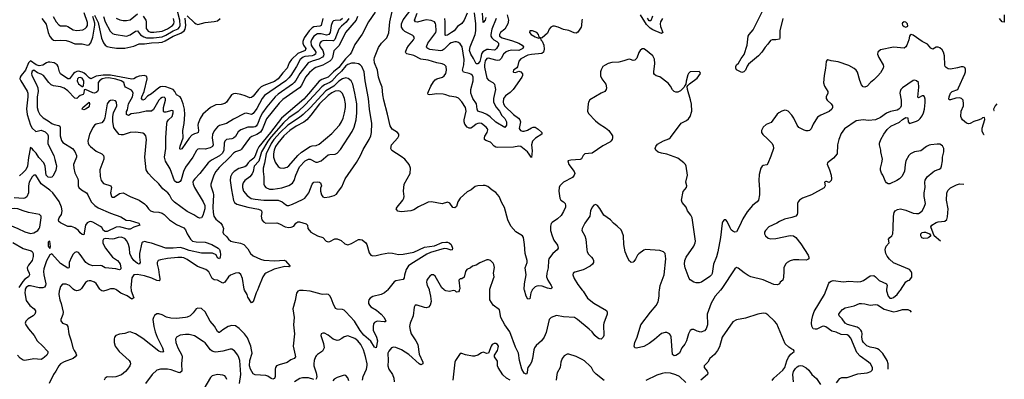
# Model space of a CAD drawing. Header units: inches. Extents: x 2057696 to 2160536, y 827480 to 1016834.
# Tile 116 of 256: x 2133151 to 2144193, y 868998 to 873036. Entities that reach past the tile are written whole.
import ezdxf

# ---------------------------------------------------------------- set-up
doc = ezdxf.new("R2010")
doc.units = ezdxf.units.IN
doc.header["$MEASUREMENT"] = 0
for name, color, linetype in [('C1836', 7, 'Continuous'), ('C1837', 7, 'Continuous'), ('C1846', 7, 'Continuous'), ('C1847', 7, 'Continuous')]:
    doc.layers.add(name, color=color, linetype=linetype)

msp = doc.modelspace()

# ---------------------------------------------------------------- linework, layer by layer
at = {"layer": 'C1836', "color": 5}
for points, elevation in [([(2133211, 870000), (2133209, 869970), (2133223, 869883), (2133265, 869825), (2133312, 869790), (2133327, 869767), (2133327, 869750), (2133320, 869730), (2133303, 869710), (2133244, 869676), (2133218, 869650), (2133211, 869630), (2133218, 869610), (2133250, 869564), (2133313, 869490), (2133348, 869428), (2133411, 869371), (2133459, 869319), (2133465, 869310), (2133468, 869290), (2133454, 869270), (2133430, 869248), (2133410, 869231), (2133390, 869222), (2133311, 869229), (2133210, 869208), (2133190, 869211), (2133156, 869236), (2133127, 869267)], 360), ([(2133598, 870000), (2133595, 869990), (2133591, 869949), (2133600, 869890), (2133615, 869850), (2133638, 869750), (2133636, 869724), (2133612, 869670), (2133613, 869653), (2133630, 869630), (2133674, 869614), (2133692, 869592), (2133700, 869510), (2133729, 869430), (2133746, 869350), (2133760, 869320), (2133781, 869290), (2133786, 869270), (2133774, 869250), (2133749, 869230), (2133650, 869193), (2133610, 869170), (2133589, 869150), (2133556, 869090), (2133528, 869050), (2133480, 868950)], 380), ([(2133818, 870000), (2133805, 869995), (2133790, 869993), (2133770, 869997), (2133766, 870000)], 380), ([(2134128, 870000), (2134090, 869989), (2134070, 869991), (2134060, 870000)], 380), ([(2137275, 870000), (2137268, 869992), (2137241, 869970), (2137203, 869950), (2137110, 869927), (2137080, 869910), (2137066, 869890), (2137062, 869870), (2137064, 869850), (2137073, 869830), (2137090, 869810), (2137153, 869773), (2137205, 869730), (2137237, 869690), (2137257, 869650), (2137250, 869643), (2137238, 869642), (2137161, 869650), (2137130, 869636), (2137120, 869620), (2137113, 869587), (2137116, 869550), (2137153, 869470), (2137162, 869430), (2137150, 869353), (2137130, 869360), (2137087, 869427), (2137010, 869492), (2136970, 869546), (2136906, 869650), (2136810, 869756), (2136790, 869774), (2136770, 869781), (2136710, 869784), (2136694, 869793), (2136665, 869850), (2136645, 869910), (2136630, 869935), (2136612, 869950), (2136590, 869954), (2136550, 869950), (2136530, 869952), (2136410, 869986), (2136330, 869996), (2136290, 869995), (2136270, 869986), (2136256, 869964), (2136239, 869881), (2136214, 869790), (2136229, 869690), (2136221, 869610), (2136234, 869510), (2136217, 869370), (2136241, 869270), (2136242, 869250), (2136229, 869231), (2136190, 869215), (2136150, 869188), (2136059, 869161), (2136032, 869148), (2136021, 869130), (2136017, 869110), (2136017, 869030), (2136010, 869008), (2135998, 869002), (2135990, 868999), (2135970, 869008), (2135933, 869033), (2135910, 869042), (2135790, 869047), (2135770, 869059), (2135740, 869110), (2135728, 869150), (2135733, 869210), (2135756, 869290), (2135752, 869330), (2135741, 869370), (2135704, 869464), (2135670, 869510), (2135612, 869570), (2135570, 869598), (2135530, 869602), (2135490, 869590), (2135428, 869552), (2135390, 869523), (2135385, 869525), (2135370, 869533), (2135335, 869595), (2135286, 869650), (2135230, 869756), (2135190, 869791), (2135150, 869797), (2135130, 869789), (2135097, 869743), (2135061, 869710), (2135030, 869694), (2135010, 869690), (2134910, 869681), (2134846, 869686), (2134797, 869697), (2134750, 869722), (2134710, 869734), (2134687, 869733), (2134664, 869716), (2134650, 869692), (2134645, 869670), (2134654, 869590), (2134670, 869530), (2134694, 869470), (2134754, 869350), (2134764, 869310), (2134757, 869303), (2134730, 869306), (2134710, 869315), (2134530, 869457), (2134450, 869508), (2134410, 869525), (2134390, 869530), (2134370, 869528), (2134330, 869513), (2134270, 869505), (2134228, 869490), (2134213, 869470), (2134210, 869450), (2134210, 869410), (2134223, 869370), (2134265, 869310), (2134378, 869210), (2134390, 869190), (2134392, 869170), (2134385, 869150), (2134360, 869110), (2134336, 869084), (2134291, 869049), (2134230, 869024), (2134190, 869021), (2134130, 869025), (2134108, 869012), (2134099, 868990)], 420), ([(2134401, 870000), (2134401, 869990), (2134429, 869911), (2134410, 869896), (2134356, 869936), (2134286, 869966), (2134239, 870000)], 380), ([(2135817, 870000), (2135802, 869970), (2135770, 869866), (2135750, 869858), (2135710, 869921), (2135700, 869950), (2135673, 870000)], 380), ([(2137744, 870000), (2137759, 869930), (2137764, 869870), (2137755, 869830), (2137734, 869806), (2137710, 869801), (2137690, 869803), (2137610, 869832), (2137585, 869830), (2137573, 869807), (2137564, 869710), (2137528, 869630), (2137521, 869590), (2137528, 869548), (2137541, 869510), (2137595, 869430), (2137614, 869390), (2137630, 869281), (2137672, 869190), (2137673, 869170), (2137650, 869162), (2137630, 869171), (2137515, 869275), (2137434, 869330), (2137370, 869354), (2137343, 869357), (2137320, 869350), (2137290, 869314), (2137280, 869290), (2137284, 869210), (2137279, 869150), (2137292, 869110), (2137330, 869050), (2137347, 869010), (2137352, 868970)], 440), ([(2138081, 870000), (2138078, 869990), (2138070, 869981), (2138050, 869977), (2138033, 869993), (2138014, 869994), (2137970, 869983), (2137931, 869991), (2137914, 870000)], 440), ([(2139458, 870000), (2139468, 869988), (2139517, 869910), (2139590, 869853), (2139733, 869770), (2139740, 869750), (2139739, 869730), (2139700, 869630), (2139697, 869610), (2139700, 869490), (2139693, 869470), (2139670, 869450), (2139650, 869452), (2139630, 869462), (2139600, 869490), (2139570, 869530), (2139539, 869559), (2139406, 869670), (2139372, 869690), (2139250, 869700), (2139170, 869713), (2139110, 869692), (2139089, 869670), (2139055, 869525), (2139034, 869470), (2139004, 869430), (2138943, 869377), (2138923, 869350), (2138915, 869330), (2138902, 869230), (2138890, 869190), (2138876, 869164), (2138851, 869130), (2138844, 869110), (2138843, 869070), (2138830, 869057), (2138810, 869068), (2138782, 869110), (2138756, 869210), (2138743, 869290), (2138710, 869357), (2138649, 869530), (2138592, 869610), (2138547, 869690), (2138530, 869778), (2138459, 869830), (2138424, 869890), (2138424, 870000)], 440), ([(2138899, 870000), (2138884, 869970), (2138870, 869902), (2138850, 869899), (2138830, 869930), (2138812, 870000)], 420), ([(2135614, 868950), (2135632, 869050), (2135618, 869210), (2135610, 869242), (2135596, 869270), (2135559, 869319), (2135530, 869336), (2135510, 869335), (2135430, 869314), (2135350, 869304), (2135330, 869306), (2135310, 869314), (2135290, 869330), (2135230, 869407), (2135210, 869424), (2135110, 869486), (2135050, 869501), (2135010, 869501), (2134950, 869495), (2134908, 869472), (2134897, 869450), (2134901, 869410), (2134925, 869350), (2134969, 869269), (2134972, 869250), (2134966, 869170), (2134970, 869090), (2134948, 869072), (2134930, 869074), (2134850, 869104), (2134810, 869111), (2134730, 869113), (2134690, 869099), (2134636, 869050), (2134563, 868950)], 440), ([(2136996, 868990), (2137001, 869030), (2137039, 869110), (2137048, 869152), (2137047, 869173), (2137030, 869255), (2137006, 869330), (2136976, 869390), (2136944, 869430), (2136910, 869455), (2136830, 869487), (2136790, 869475), (2136765, 869455), (2136730, 869437), (2136710, 869435), (2136668, 869448), (2136610, 869492), (2136570, 869515), (2136550, 869517), (2136531, 869509), (2136528, 869490), (2136559, 869399), (2136564, 869350), (2136545, 869315), (2136490, 869278), (2136477, 869263), (2136467, 869250), (2136453, 869210), (2136448, 869170), (2136450, 869150), (2136476, 869070), (2136483, 869030), (2136480, 869010), (2136470, 868997)], 440), ([(2138652, 868990), (2138610, 869012), (2138570, 869047), (2138515, 869130), (2138510, 869150), (2138510, 869202), (2138475, 869250), (2138477, 869270), (2138510, 869321), (2138518, 869350), (2138520, 869370), (2138510, 869389), (2138490, 869398), (2138470, 869398), (2138450, 869387), (2138438, 869370), (2138407, 869293), (2138390, 869289), (2138350, 869303), (2138330, 869296), (2138290, 869270), (2138250, 869256), (2138230, 869256), (2138152, 869272), (2138110, 869289), (2138090, 869289), (2138037, 869210), (2138030, 869190), (2138010, 868990)], 460), ([(2139705, 868985), (2139615, 869055), (2139585, 869085), (2139562, 869130), (2139550, 869144), (2139484, 869204), (2139460, 869220), (2139390, 869254), (2139310, 869279), (2139290, 869281), (2139258, 869262), (2139233, 869230), (2139220, 869190), (2139212, 869130), (2139179, 869070), (2139173, 869050), (2139167, 868990)], 460), ([(2135475, 868995), (2135462, 869022), (2135450, 869035), (2135430, 869043), (2135370, 869050), (2135310, 869035), (2135290, 869017), (2135217, 868890)], 460), ([(2136842, 868982), (2136830, 869014), (2136810, 869041), (2136790, 869046), (2136710, 869020), (2136679, 869001), (2136661, 868979)], 460), ([(2136450, 868997), (2136390, 869016), (2136324, 869016), (2136292, 869008), (2136233, 868970)], 440)]:
    msp.add_lwpolyline(points, dxfattribs=dict(at, elevation=elevation))
at = {"layer": 'C1837', "color": 5}
for points, elevation in [([(2134089, 873071), (2134108, 873010), (2134165, 872905), (2134190, 872879), (2134210, 872872), (2134350, 872851), (2134390, 872865), (2134450, 872908), (2134470, 872909), (2134506, 872866), (2134541, 872841), (2134572, 872832), (2134650, 872830), (2134750, 872842), (2134790, 872861), (2134870, 872909), (2134927, 872933), (2134943, 872950), (2134950, 872970), (2134945, 873030), (2134920, 873130)], 340), ([(2137139, 873121), (2137064, 873010), (2136990, 872873), (2136910, 872756), (2136872, 872670), (2136858, 872650), (2136803, 872597), (2136730, 872500), (2136670, 872449), (2136611, 872389), (2136538, 872362), (2136510, 872344), (2136390, 872202), (2136336, 872144), (2136085, 871930), (2135964, 871770), (2135832, 871608), (2135812, 871570), (2135793, 871507), (2135778, 871482), (2135730, 871448), (2135712, 871430), (2135690, 871394), (2135677, 871383), (2135610, 871364), (2135556, 871330), (2135535, 871310), (2135513, 871270), (2135512, 871230), (2135525, 871125), (2135547, 871007), (2135561, 870981), (2135585, 870965), (2135710, 870931), (2135827, 870907), (2135855, 870895), (2135861, 870890), (2135867, 870870), (2135860, 870830), (2135866, 870790), (2135885, 870765), (2135910, 870751), (2136034, 870754), (2136064, 870744), (2136128, 870708), (2136170, 870703), (2136195, 870705), (2136224, 870716), (2136248, 870750), (2136270, 870764), (2136290, 870764), (2136365, 870745), (2136379, 870730), (2136383, 870690), (2136417, 870650), (2136490, 870608), (2136549, 870589), (2136588, 870550), (2136610, 870543), (2136630, 870544), (2136685, 870575), (2136710, 870575), (2136755, 870555), (2136797, 870517), (2136830, 870508), (2136870, 870522), (2136950, 870567), (2136970, 870569), (2136990, 870562), (2137033, 870530), (2137044, 870510), (2137070, 870417), (2137090, 870390), (2137110, 870384), (2137148, 870388), (2137210, 870404), (2137290, 870418), (2137330, 870415), (2137398, 870398), (2137450, 870402), (2137570, 870427), (2137690, 870483), (2137803, 870497), (2137890, 870532), (2137930, 870538), (2137950, 870537), (2137967, 870530), (2137988, 870510), (2138005, 870470), (2138001, 870450), (2137990, 870446), (2137944, 870464), (2137910, 870465), (2137757, 870423), (2137717, 870403), (2137536, 870290), (2137511, 870270), (2137484, 870230), (2137467, 870167), (2137464, 870136), (2137450, 870117), (2137370, 870105), (2137349, 870091), (2137275, 870000)], 420), ([(2138812, 870000), (2138810, 870006), (2138811, 870070), (2138832, 870170), (2138819, 870250), (2138842, 870310), (2138843, 870330), (2138820, 870410), (2138813, 870510), (2138801, 870590), (2138789, 870610), (2138714, 870654), (2138659, 870719), (2138624, 870790), (2138588, 870928), (2138558, 870978), (2138526, 871050), (2138490, 871095), (2138450, 871121), (2138402, 871162), (2138372, 871172), (2138350, 871173), (2138290, 871171), (2138259, 871161), (2138214, 871126), (2138170, 871103), (2138090, 871031), (2138064, 870990), (2138050, 870939), (2138030, 870922), (2138007, 870927), (2137976, 870976), (2137950, 870988), (2137890, 870967), (2137770, 870990), (2137730, 870985), (2137710, 870977), (2137625, 870935), (2137570, 870902), (2137536, 870890), (2137430, 870878), (2137390, 870887), (2137379, 870899), (2137373, 870910), (2137383, 870930), (2137446, 871010), (2137457, 871030), (2137462, 871050), (2137454, 871110), (2137464, 871190), (2137528, 871310), (2137533, 871370), (2137520, 871410), (2137470, 871468), (2137430, 871499), (2137325, 871565), (2137312, 871590), (2137321, 871630), (2137390, 871710), (2137402, 871730), (2137404, 871750), (2137389, 871770), (2137328, 871808), (2137304, 871844), (2137276, 871976), (2137234, 872130), (2137223, 872190), (2137217, 872277), (2137192, 872332), (2137173, 872390), (2137162, 872470), (2137128, 872550), (2137126, 872590), (2137130, 872610), (2137176, 872724), (2137209, 872771), (2137268, 872830), (2137291, 872889), (2137302, 873010), (2137348, 873210)], 420), ([(2139460, 873040), (2139454, 873026), (2139453, 872970), (2139447, 872953), (2139410, 872896), (2139390, 872883), (2139370, 872887), (2139310, 872915), (2139250, 872925), (2139190, 872950), (2139150, 872962), (2139130, 872963), (2139108, 872952), (2139090, 872930), (2139070, 872885), (2139010, 872833), (2138993, 872827), (2138996, 872810), (2139010, 872796), (2139030, 872750), (2139034, 872706), (2139026, 872670), (2139005, 872655), (2138890, 872645), (2138850, 872637), (2138770, 872595), (2138748, 872570), (2138733, 872507), (2138725, 872495), (2138687, 872470), (2138685, 872450), (2138690, 872446), (2138710, 872444), (2138750, 872457), (2138769, 872449), (2138788, 872428), (2138789, 872410), (2138782, 872390), (2138685, 872250), (2138650, 872217), (2138598, 872182), (2138576, 872150), (2138573, 872110), (2138576, 872090), (2138590, 872064), (2138690, 871970), (2138745, 871930), (2138760, 871910), (2138766, 871890), (2138753, 871813), (2138767, 871790), (2138790, 871784), (2138810, 871785), (2138844, 871796), (2138890, 871821), (2138910, 871827), (2138930, 871827), (2138967, 871807), (2139006, 871770), (2139005, 871750), (2138934, 871706), (2138900, 871670), (2138889, 871630), (2138897, 871563), (2138890, 871489), (2138845, 871550), (2138770, 871611), (2138750, 871615), (2138690, 871605), (2138510, 871600), (2138490, 871603), (2138470, 871615), (2138430, 871659), (2138379, 871679), (2138365, 871690), (2138363, 871710), (2138368, 871728), (2138395, 871770), (2138399, 871799), (2138396, 871810), (2138382, 871830), (2138330, 871870), (2138310, 871874), (2138288, 871870), (2138270, 871861), (2138230, 871827), (2138210, 871817), (2138190, 871817), (2138170, 871830), (2138144, 871864), (2138136, 871890), (2138136, 871910), (2138159, 872010), (2138152, 872050), (2138110, 872112), (2138070, 872156), (2138045, 872165), (2137970, 872175), (2137930, 872192), (2137899, 872199), (2137830, 872203), (2137750, 872193), (2137730, 872195), (2137726, 872210), (2137734, 872230), (2137761, 872290), (2137790, 872339), (2137810, 872360), (2137830, 872373), (2137892, 872390), (2137910, 872404), (2137930, 872430), (2137939, 872470), (2137934, 872510), (2137915, 872530), (2137890, 872539), (2137830, 872550), (2137730, 872580), (2137650, 872592), (2137570, 872634), (2137491, 872651), (2137482, 872662), (2137479, 872670), (2137491, 872710), (2137510, 872740), (2137568, 872810), (2137579, 872830), (2137568, 872850), (2137558, 872858), (2137470, 872903), (2137450, 872921), (2137434, 872950), (2137433, 872990), (2137450, 873034), (2137585, 873210)], 380), ([(2136770, 873048), (2136750, 873029), (2136690, 873028), (2136670, 873022), (2136658, 873010), (2136642, 872970), (2136632, 872890), (2136619, 872870), (2136590, 872863), (2136530, 872877), (2136490, 872875), (2136451, 872849), (2136422, 872810), (2136415, 872785), (2136419, 872750), (2136429, 872730), (2136462, 872690), (2136471, 872670), (2136467, 872650), (2136450, 872636), (2136430, 872628), (2136350, 872622), (2136330, 872616), (2136295, 872590), (2136254, 872510), (2136193, 872410), (2136170, 872381), (2136135, 872350), (2135896, 872184), (2135869, 872151), (2135810, 872040), (2135770, 871982), (2135750, 871972), (2135690, 871984), (2135670, 871982), (2135550, 871920), (2135470, 871868), (2135390, 871848), (2135368, 871832), (2135333, 871787), (2135313, 871747), (2135309, 871710), (2135320, 871630), (2135314, 871610), (2135285, 871595), (2135230, 871582), (2135170, 871586), (2135150, 871580), (2135134, 871566), (2135092, 871490), (2135010, 871380), (2134989, 871330), (2134963, 871237), (2134950, 871219), (2134930, 871208), (2134909, 871209), (2134886, 871226), (2134839, 871359), (2134787, 871447), (2134774, 871490), (2134788, 871590), (2134788, 871708), (2134802, 871870), (2134806, 871890), (2134819, 871910), (2134860, 871950), (2134872, 871990), (2134870, 872012), (2134857, 872017), (2134790, 871996), (2134770, 871997), (2134765, 872005), (2134762, 872030), (2134765, 872050), (2134786, 872130), (2134786, 872150), (2134779, 872159), (2134770, 872164), (2134750, 872160), (2134730, 872149), (2134710, 872130), (2134653, 872027), (2134630, 872010), (2134570, 872007), (2134492, 871988), (2134402, 871978), (2134370, 871961), (2134350, 871970), (2134347, 871990), (2134350, 872006), (2134358, 872022), (2134372, 872090), (2134416, 872170), (2134423, 872210), (2134417, 872230), (2134404, 872244), (2134339, 872279), (2134330, 872290), (2134318, 872330), (2134289, 872350), (2134230, 872369), (2134150, 872381), (2134110, 872379), (2134077, 872370), (2134045, 872350), (2134032, 872330), (2134029, 872310), (2134031, 872249), (2134025, 872230), (2134010, 872216), (2133990, 872212), (2133970, 872215), (2133888, 872252), (2133874, 872246), (2133870, 872210), (2133863, 872197), (2133830, 872184), (2133809, 872170), (2133790, 872150), (2133770, 872153), (2133690, 872237), (2133650, 872266), (2133610, 872280), (2133530, 872293), (2133504, 872304), (2133476, 872330), (2133417, 872410), (2133390, 872424), (2133350, 872438), (2133310, 872470), (2133290, 872457), (2133283, 872430), (2133288, 872410), (2133337, 872317), (2133355, 872270), (2133356, 872230), (2133347, 872170), (2133346, 872090), (2133348, 872048), (2133356, 872010), (2133377, 871970), (2133414, 871934), (2133470, 871901), (2133510, 871869), (2133537, 871857), (2133588, 871848), (2133599, 871839), (2133606, 871826), (2133603, 871730), (2133618, 871678), (2133636, 871656), (2133743, 871590), (2133770, 871555), (2133786, 871510), (2133789, 871490), (2133760, 871430), (2133755, 871410), (2133756, 871370), (2133770, 871315), (2133803, 871250), (2133808, 871230), (2133808, 871170), (2133815, 871150), (2133844, 871124), (2133898, 871090), (2133913, 871070), (2133952, 870990), (2133992, 870950), (2134030, 870922), (2134170, 870862), (2134283, 870823), (2134346, 870786), (2134390, 870780), (2134487, 870750), (2134499, 870730), (2134430, 870705), (2134390, 870682), (2134370, 870683), (2134270, 870709), (2134233, 870707), (2134130, 870656), (2134110, 870659), (2134092, 870670), (2134070, 870704), (2134055, 870715), (2133970, 870761), (2133950, 870768), (2133930, 870767), (2133906, 870754), (2133888, 870730), (2133870, 870619), (2133850, 870623), (2133830, 870641), (2133810, 870670), (2133770, 870700), (2133733, 870713), (2133690, 870714), (2133610, 870754), (2133591, 870770), (2133586, 870790), (2133594, 870810), (2133619, 870850), (2133627, 870890), (2133620, 870930), (2133593, 870993), (2133524, 871090), (2133490, 871120), (2133391, 871191), (2133330, 871291), (2133310, 871288), (2133290, 871271), (2133258, 871210), (2133251, 871170), (2133249, 871090), (2133230, 871045), (2133210, 871032), (2133192, 871028), (2133090, 871036)], 340), ([(2136550, 873050), (2136530, 872970), (2136516, 872964), (2136450, 872954), (2136430, 872942), (2136396, 872910), (2136342, 872830), (2136326, 872790), (2136325, 872770), (2136332, 872750), (2136359, 872710), (2136352, 872690), (2136270, 872656), (2136197, 872590), (2136172, 872550), (2136150, 872490), (2136102, 872438), (2136050, 872370), (2136010, 872343), (2135890, 872298), (2135859, 872281), (2135827, 872253), (2135770, 872176), (2135750, 872162), (2135730, 872159), (2135681, 872181), (2135630, 872195), (2135570, 872205), (2135550, 872203), (2135527, 872193), (2135470, 872110), (2135450, 872095), (2135410, 872084), (2135350, 872080), (2135289, 872051), (2135205, 871975), (2135173, 871927), (2135152, 871870), (2135150, 871850), (2135157, 871790), (2135153, 871770), (2135138, 871762), (2135110, 871755), (2135082, 871738), (2135053, 871707), (2134970, 871585), (2134950, 871579), (2134947, 871590), (2134950, 871615), (2134984, 871710), (2134979, 871790), (2134995, 871870), (2135002, 871970), (2134998, 872030), (2134985, 872090), (2134963, 872150), (2134950, 872169), (2134910, 872191), (2134890, 872230), (2134870, 872250), (2134790, 872283), (2134750, 872286), (2134730, 872281), (2134710, 872269), (2134630, 872202), (2134584, 872176), (2134550, 872139), (2134530, 872132), (2134517, 872150), (2134520, 872170), (2134546, 872230), (2134580, 872370), (2134576, 872396), (2134551, 872410), (2134490, 872402), (2134459, 872390), (2134430, 872371), (2134410, 872369), (2134170, 872414), (2134086, 872414), (2134010, 872400), (2133950, 872370), (2133930, 872381), (2133897, 872417), (2133875, 872435), (2133850, 872448), (2133810, 872458), (2133790, 872455), (2133770, 872444), (2133754, 872430), (2133710, 872370), (2133690, 872370), (2133607, 872427), (2133598, 872450), (2133583, 872510), (2133570, 872530), (2133539, 872550), (2133490, 872559), (2133470, 872558), (2133450, 872550), (2133410, 872523), (2133370, 872516), (2133334, 872530), (2133270, 872575), (2133250, 872552), (2133216, 872470), (2133166, 872410), (2133155, 872390), (2133154, 872370), (2133162, 872350), (2133233, 872233), (2133241, 872210), (2133241, 872170), (2133227, 872033), (2133234, 871970), (2133270, 871850), (2133290, 871818), (2133330, 871781), (2133390, 871794), (2133436, 871776), (2133462, 871750), (2133469, 871730), (2133467, 871647), (2133481, 871610), (2133535, 871510), (2133544, 871464), (2133561, 871410), (2133564, 871390), (2133556, 871344), (2133522, 871278), (2133510, 871268), (2133496, 871264), (2133470, 871267), (2133449, 871290), (2133437, 871390), (2133423, 871430), (2133367, 871487), (2133336, 871536), (2133305, 871565), (2133290, 871588), (2133275, 871595), (2133270, 871604), (2133250, 871489), (2133239, 871390), (2133218, 871350), (2133190, 871318), (2133150, 871283)], 320), ([(2136842, 873050), (2136812, 873008), (2136759, 872961), (2136731, 872929), (2136686, 872814), (2136670, 872799), (2136662, 872798), (2136590, 872801), (2136550, 872797), (2136531, 872789), (2136517, 872770), (2136514, 872750), (2136522, 872730), (2136550, 872690), (2136562, 872650), (2136559, 872630), (2136546, 872614), (2136507, 872593), (2136430, 872570), (2136387, 872550), (2136291, 872430), (2136248, 872352), (2136230, 872330), (2136209, 872310), (2136050, 872200), (2136016, 872170), (2135922, 872058), (2135872, 871988), (2135851, 871950), (2135818, 871862), (2135801, 871839), (2135790, 871832), (2135771, 871829), (2135710, 871828), (2135630, 871797), (2135602, 871778), (2135570, 871725), (2135550, 871705), (2135530, 871697), (2135471, 871689), (2135450, 871672), (2135442, 871650), (2135441, 871570), (2135425, 871535), (2135390, 871506), (2135302, 871458), (2135266, 871430), (2135171, 871310), (2135114, 871250), (2135100, 871230), (2135094, 871210), (2135096, 871190), (2135111, 871150), (2135210, 870990), (2135227, 870950), (2135227, 870910), (2135203, 870837), (2135188, 870812), (2135170, 870808), (2135150, 870814), (2135105, 870845), (2135030, 870883), (2134887, 870987), (2134858, 871018), (2134830, 871068), (2134811, 871090), (2134755, 871135), (2134710, 871192), (2134639, 871259), (2134590, 871314), (2134570, 871350), (2134554, 871490), (2134571, 871690), (2134566, 871730), (2134551, 871751), (2134530, 871762), (2134452, 871772), (2134390, 871768), (2134310, 871743), (2134290, 871741), (2134268, 871748), (2134222, 871802), (2134206, 871826), (2134196, 871890), (2134195, 871950), (2134204, 871990), (2134239, 872070), (2134236, 872110), (2134224, 872124), (2134193, 872133), (2134170, 872129), (2134150, 872118), (2134130, 872089), (2134107, 871933), (2134098, 871910), (2134070, 871878), (2134010, 871862), (2133990, 871850), (2133974, 871830), (2133933, 871750), (2133915, 871670), (2133917, 871650), (2133926, 871630), (2133943, 871610), (2134010, 871559), (2134071, 871530), (2134090, 871510), (2134095, 871490), (2134093, 871470), (2134049, 871350), (2134054, 871274), (2134066, 871230), (2134090, 871198), (2134171, 871170), (2134179, 871150), (2134169, 871090), (2134182, 871050), (2134190, 871042), (2134210, 871042), (2134270, 871083), (2134310, 871090), (2134391, 871050), (2134489, 871009), (2134549, 870969), (2134569, 870949), (2134594, 870910), (2134619, 870890), (2134650, 870879), (2134710, 870874), (2134750, 870862), (2134770, 870850), (2134829, 870789), (2134910, 870737), (2134990, 870700), (2135010, 870676), (2135030, 870632), (2135068, 870570), (2135090, 870550), (2135130, 870541), (2135230, 870538), (2135305, 870510), (2135378, 870470), (2135390, 870456), (2135400, 870430), (2135401, 870399), (2135399, 870370), (2135390, 870350), (2135370, 870361), (2135354, 870394), (2135314, 870414), (2135190, 870414), (2135050, 870444), (2134990, 870468), (2134950, 870478), (2134870, 870469), (2134790, 870471), (2134630, 870526), (2134590, 870532), (2134550, 870545), (2134530, 870539), (2134522, 870530), (2134496, 870410), (2134494, 870370), (2134501, 870310), (2134490, 870290), (2134470, 870298), (2134430, 870330), (2134403, 870370), (2134386, 870410), (2134381, 870470), (2134370, 870511), (2134353, 870553), (2134330, 870578), (2134290, 870594), (2134254, 870590), (2134210, 870574), (2134190, 870571), (2134110, 870580), (2134091, 870570), (2134084, 870556), (2134083, 870530), (2134089, 870510), (2134113, 870470), (2134190, 870370), (2134247, 870330), (2134266, 870310), (2134276, 870290), (2134286, 870250), (2134283, 870237), (2134277, 870230), (2134270, 870227), (2134230, 870239), (2134110, 870250), (2134072, 870272), (2134055, 870275), (2133972, 870272), (2133925, 870285), (2133892, 870310), (2133830, 870399), (2133810, 870420), (2133790, 870429), (2133770, 870420), (2133750, 870402), (2133730, 870370), (2133707, 870310), (2133704, 870256), (2133702, 870250), (2133690, 870244), (2133610, 870297), (2133510, 870407), (2133490, 870397), (2133451, 870329), (2133421, 870239), (2133417, 870210), (2133420, 870170), (2133443, 870070), (2133440, 870050), (2133430, 870033), (2133410, 870026), (2133370, 870025), (2133270, 870047), (2133250, 870046), (2133224, 870030), (2133211, 870010), (2133211, 870000)], 360), ([(2133399, 873050), (2133446, 872986), (2133470, 872892), (2133490, 872845), (2133510, 872819), (2133530, 872807), (2133550, 872801), (2133610, 872807), (2133670, 872803), (2133710, 872791), (2133770, 872764), (2133850, 872763), (2133910, 872748), (2133930, 872753), (2133950, 872777), (2133970, 872839), (2133994, 872974), (2133995, 872995), (2133969, 873071)], 320), ([(2133526, 873070), (2133559, 873010), (2133590, 872977), (2133610, 872967), (2133670, 872966), (2133690, 872959), (2133750, 872922), (2133790, 872914), (2133824, 872916), (2133857, 872923), (2133884, 872936), (2133899, 872950), (2133910, 872970), (2133910, 873004), (2133872, 873112)], 340), ([(2133990, 873086), (2134030, 873005), (2134067, 872827), (2134090, 872777), (2134110, 872750), (2134130, 872736), (2134166, 872726), (2134237, 872717), (2134330, 872715), (2134430, 872737), (2134490, 872765), (2134550, 872764), (2134630, 872777), (2134710, 872778), (2134750, 872784), (2134783, 872797), (2134870, 872852), (2134957, 872883), (2134994, 872910), (2135005, 872930), (2135012, 872970), (2135006, 873054)], 320), ([(2134233, 873053), (2134275, 873035), (2134310, 873026), (2134350, 873025), (2134390, 873035), (2134470, 873100)], 360), ([(2134536, 873076), (2134564, 873030), (2134570, 873010), (2134570, 872937), (2134590, 872906), (2134617, 872897), (2134654, 872894), (2134750, 872907), (2134810, 872933), (2134863, 872970), (2134879, 872990), (2134884, 873010), (2134875, 873050)], 360), ([(2135030, 873077), (2135110, 873001), (2135130, 872987), (2135150, 872981), (2135230, 873005), (2135330, 873015), (2135370, 873024), (2135398, 873050)], 320), ([(2136939, 873070), (2136924, 873030), (2136803, 872890), (2136733, 872747), (2136675, 872685), (2136657, 872610), (2136648, 872590), (2136629, 872570), (2136550, 872524), (2136470, 872498), (2136452, 872488), (2136399, 872441), (2136356, 872390), (2136310, 872296), (2136290, 872271), (2136102, 872138), (2136061, 872099), (2135919, 871921), (2135874, 871810), (2135850, 871774), (2135810, 871748), (2135755, 871725), (2135732, 871708), (2135704, 871676), (2135639, 871581), (2135627, 871570), (2135570, 871552), (2135550, 871537), (2135509, 871490), (2135386, 871374), (2135350, 871330), (2135328, 871290), (2135295, 871190), (2135296, 871170), (2135321, 871090), (2135323, 871070), (2135315, 870930), (2135319, 870870), (2135329, 870829), (2135350, 870794), (2135405, 870750), (2135422, 870730), (2135435, 870690), (2135428, 870650), (2135436, 870630), (2135470, 870602), (2135494, 870570), (2135520, 870550), (2135550, 870540), (2135627, 870527), (2135665, 870510), (2135710, 870461), (2135739, 870410), (2135770, 870385), (2135850, 870348), (2135890, 870336), (2136011, 870329), (2136115, 870335), (2136130, 870329), (2136179, 870270), (2136178, 870262), (2136170, 870261), (2136124, 870264), (2136004, 870236), (2135910, 870190), (2135899, 870181), (2135877, 870150), (2135830, 870027), (2135817, 870000)], 380), ([(2138619, 873090), (2138632, 873030), (2138624, 872990), (2138590, 872930), (2138544, 872890), (2138530, 872870), (2138533, 872850), (2138561, 872830), (2138677, 872797), (2138750, 872770), (2138785, 872750), (2138800, 872730), (2138792, 872710), (2138750, 872689), (2138670, 872692), (2138634, 872686), (2138605, 872675), (2138577, 872650), (2138550, 872601), (2138530, 872582), (2138510, 872578), (2138490, 872581), (2138410, 872605), (2138390, 872600), (2138370, 872572), (2138363, 872530), (2138364, 872504), (2138390, 872378), (2138410, 872358), (2138458, 872330), (2138474, 872310), (2138481, 872290), (2138485, 872250), (2138465, 872150), (2138466, 872110), (2138495, 872055), (2138530, 872010), (2138559, 871959), (2138590, 871925), (2138610, 871890), (2138609, 871850), (2138590, 871825), (2138490, 871883), (2138426, 871946), (2138391, 871971), (2138350, 871991), (2138290, 872010), (2138282, 872030), (2138275, 872090), (2138232, 872150), (2138211, 872210), (2138211, 872250), (2138237, 872350), (2138237, 872390), (2138227, 872410), (2138210, 872424), (2138190, 872433), (2138127, 872447), (2138116, 872470), (2138133, 872530), (2138136, 872590), (2138111, 872731), (2138090, 872765), (2138070, 872779), (2138050, 872785), (2138030, 872785), (2137990, 872776), (2137970, 872765), (2137910, 872703), (2137890, 872691), (2137873, 872687), (2137750, 872701), (2137727, 872710), (2137718, 872718), (2137713, 872730), (2137727, 872770), (2137817, 872890), (2137821, 872910), (2137818, 872978), (2137814, 872994), (2137802, 873010), (2137766, 873026), (2137710, 873032), (2137609, 873009), (2137590, 873013), (2137579, 873030), (2137608, 873110)], 360), ([(2138170, 873108), (2138137, 873030), (2138110, 872992), (2138062, 872958), (2138022, 872910), (2137995, 872890), (2137950, 872862), (2137930, 872857), (2137923, 872863), (2137923, 873010), (2137920, 873050)], 340), ([(2138493, 873047), (2138445, 872930), (2138434, 872870), (2138436, 872850), (2138445, 872830), (2138468, 872808), (2138502, 872790), (2138516, 872776), (2138522, 872770), (2138521, 872750), (2138498, 872710), (2138483, 872697), (2138470, 872693), (2138410, 872702), (2138390, 872700), (2138344, 872676), (2138328, 872652), (2138322, 872610), (2138310, 872566), (2138290, 872541), (2138270, 872538), (2138240, 872600), (2138209, 872650), (2138195, 872690), (2138201, 872730), (2138258, 872870), (2138267, 872910), (2138265, 872990), (2138250, 873112)], 340), ([(2138380, 873060), (2138370, 873029), (2138350, 873004), (2138341, 873110)], 320), ([(2140000, 872588), (2139990, 872591), (2139970, 872590), (2139927, 872573), (2139870, 872560), (2139790, 872555), (2139750, 872542), (2139715, 872525), (2139692, 872508), (2139670, 872474), (2139663, 872450), (2139664, 872430), (2139666, 872406), (2139678, 872370), (2139725, 872310), (2139733, 872270), (2139727, 872250), (2139711, 872230), (2139670, 872210), (2139546, 872134), (2139530, 872110), (2139525, 872090), (2139519, 872010), (2139530, 871983), (2139610, 871899), (2139650, 871867), (2139722, 871822), (2139759, 871790), (2139797, 871730), (2139800, 871710), (2139796, 871690), (2139782, 871670), (2139770, 871661), (2139690, 871620), (2139570, 871538), (2139490, 871531), (2139470, 871511), (2139450, 871474), (2139436, 871464), (2139330, 871460), (2139298, 871450), (2139309, 871410), (2139368, 871330), (2139375, 871310), (2139370, 871290), (2139350, 871264), (2139250, 871210), (2139208, 871170), (2139201, 871150), (2139198, 871110), (2139207, 871030), (2139218, 871010), (2139250, 870989), (2139267, 870970), (2139273, 870950), (2139270, 870930), (2139250, 870881), (2139223, 870837), (2139182, 870798), (2139121, 870759), (2139112, 870748), (2139103, 870717), (2139103, 870670), (2139121, 870610), (2139141, 870561), (2139182, 870502), (2139189, 870471), (2139178, 870450), (2139130, 870409), (2139102, 870378), (2139086, 870350), (2139081, 870330), (2139078, 870250), (2139062, 870190), (2139060, 870150), (2139072, 870110), (2139110, 870050), (2139121, 870030), (2139119, 870021), (2139106, 870014), (2139070, 870020), (2139010, 870043), (2138972, 870048), (2138950, 870045), (2138930, 870035), (2138899, 870001), (2138899, 870000)], 420), ([(2140000, 870317), (2139990, 870325), (2139970, 870359), (2139941, 870430), (2139926, 870510), (2139921, 870610), (2139909, 870649), (2139895, 870675), (2139850, 870719), (2139810, 870749), (2139775, 870790), (2139701, 870841), (2139657, 870917), (2139630, 870949), (2139610, 870962), (2139590, 870954), (2139570, 870929), (2139553, 870890), (2139544, 870830), (2139487, 870750), (2139458, 870690), (2139455, 870670), (2139489, 870609), (2139499, 870570), (2139510, 870450), (2139516, 870430), (2139530, 870402), (2139565, 870370), (2139580, 870350), (2139586, 870330), (2139584, 870310), (2139574, 870290), (2139550, 870268), (2139470, 870228), (2139378, 870202), (2139358, 870190), (2139355, 870170), (2139370, 870130), (2139410, 870063), (2139458, 870000)], 440), ([(2133075, 870535), (2133190, 870468), (2133279, 870439), (2133291, 870431), (2133301, 870410), (2133303, 870377), (2133292, 870330), (2133250, 870281), (2133236, 870250), (2133237, 870230), (2133256, 870190), (2133260, 870170), (2133249, 870150), (2133210, 870121), (2133185, 870095), (2133141, 870030)], 340), ([(2135673, 870000), (2135667, 870010), (2135649, 870130), (2135630, 870173), (2135610, 870192), (2135569, 870191), (2135513, 870167), (2135492, 870148), (2135450, 870088), (2135430, 870079), (2135370, 870110), (2135330, 870114), (2135321, 870121), (2135310, 870131), (2135270, 870205), (2135237, 870230), (2135144, 870264), (2135030, 870344), (2134990, 870361), (2134970, 870365), (2134925, 870365), (2134807, 870353), (2134730, 870340), (2134704, 870330), (2134694, 870310), (2134692, 870290), (2134709, 870230), (2134714, 870170), (2134723, 870130), (2134723, 870110), (2134716, 870104), (2134690, 870107), (2134632, 870132), (2134550, 870161), (2134467, 870173), (2134429, 870171), (2134414, 870150), (2134410, 870136), (2134398, 870030), (2134401, 870000)], 380), ([(2138424, 870000), (2138424, 870010), (2138466, 870130), (2138470, 870150), (2138465, 870190), (2138474, 870254), (2138467, 870287), (2138460, 870300), (2138430, 870333), (2138410, 870341), (2138390, 870339), (2138310, 870307), (2138270, 870280), (2138230, 870269), (2138208, 870250), (2138167, 870230), (2138152, 870210), (2138135, 870145), (2138110, 870127), (2138090, 870125), (2138076, 870110), (2138086, 870014), (2138081, 870000)], 440), ([(2137914, 870000), (2137910, 870002), (2137885, 870025), (2137810, 870154), (2137790, 870170), (2137770, 870170), (2137750, 870157), (2137730, 870135), (2137716, 870110), (2137713, 870087), (2137722, 870050), (2137742, 870010), (2137744, 870000)], 440), ([(2133766, 870000), (2133750, 870011), (2133710, 870052), (2133670, 870065), (2133630, 870065), (2133610, 870039), (2133598, 870000)], 380), ([(2134060, 870000), (2134049, 870009), (2134010, 870074), (2133990, 870088), (2133950, 870103), (2133930, 870105), (2133910, 870101), (2133890, 870084), (2133843, 870017), (2133830, 870004), (2133818, 870000)], 380), ([(2134239, 870000), (2134230, 870006), (2134210, 870014), (2134170, 870013), (2134128, 870000)], 380)]:
    msp.add_lwpolyline(points, dxfattribs=dict(at, elevation=elevation))
for points, elevation in [([(2138902, 872910), (2138871, 872909), (2138867, 872890), (2138886, 872870), (2138930, 872841), (2138970, 872826), (2138986, 872830), (2138978, 872838), (2138969, 872870), (2138949, 872890)], 380), ([(2136910, 872547), (2136870, 872546), (2136830, 872531), (2136810, 872516), (2136761, 872459), (2136709, 872410), (2136650, 872344), (2136629, 872331), (2136570, 872305), (2136538, 872282), (2136357, 872083), (2136274, 872006), (2136170, 871932), (2136110, 871876), (2135970, 871719), (2135934, 871670), (2135863, 871550), (2135832, 871448), (2135780, 871390), (2135769, 871330), (2135757, 871303), (2135730, 871271), (2135675, 871230), (2135657, 871203), (2135650, 871179), (2135648, 871150), (2135660, 871110), (2135700, 871060), (2135748, 871028), (2135790, 871019), (2135890, 871008), (2136048, 871008), (2136096, 870990), (2136130, 870959), (2136150, 870950), (2136170, 870950), (2136210, 870963), (2136324, 871016), (2136347, 871033), (2136393, 871090), (2136430, 871190), (2136450, 871212), (2136495, 871215), (2136512, 871212), (2136523, 871203), (2136535, 871170), (2136525, 871145), (2136523, 871110), (2136535, 871070), (2136550, 871048), (2136570, 871040), (2136625, 871045), (2136679, 871061), (2136705, 871075), (2136725, 871110), (2136763, 871157), (2136801, 871250), (2136929, 871431), (2136973, 871510), (2137003, 871577), (2137071, 871690), (2137087, 871730), (2137095, 871770), (2137098, 871870), (2137073, 872030), (2137062, 872150), (2137025, 872350), (2137012, 872450), (2136988, 872508), (2136970, 872527), (2136950, 872539)], 440), ([(2133830, 872388), (2133810, 872383), (2133799, 872370), (2133796, 872350), (2133801, 872330), (2133810, 872315), (2133850, 872284), (2133856, 872284), (2133867, 872293), (2133871, 872329), (2133869, 872350), (2133850, 872380)], 340), ([(2136810, 872383), (2136770, 872371), (2136730, 872344), (2136672, 872288), (2136583, 872237), (2136410, 872047), (2136329, 871971), (2136290, 871939), (2136158, 871850), (2136070, 871768), (2136001, 871690), (2135970, 871647), (2135915, 871530), (2135897, 871423), (2135882, 871370), (2135880, 871330), (2135887, 871270), (2135888, 871190), (2135896, 871170), (2135912, 871152), (2135954, 871134), (2135992, 871132), (2136090, 871149), (2136170, 871174), (2136210, 871199), (2136229, 871230), (2136249, 871290), (2136290, 871384), (2136354, 871450), (2136390, 871468), (2136410, 871469), (2136470, 871436), (2136490, 871435), (2136530, 871452), (2136610, 871517), (2136630, 871523), (2136690, 871526), (2136710, 871535), (2136750, 871579), (2136880, 871780), (2136901, 871830), (2136924, 871910), (2136932, 871990), (2136930, 872090), (2136911, 872211), (2136886, 872310), (2136868, 872348), (2136836, 872376)], 460), ([(2136730, 872237), (2136690, 872233), (2136650, 872214), (2136610, 872186), (2136513, 872090), (2136417, 871963), (2136370, 871911), (2136336, 871884), (2136250, 871838), (2136179, 871790), (2136113, 871730), (2136044, 871650), (2136020, 871610), (2136005, 871570), (2135996, 871530), (2135998, 871490), (2136016, 871436), (2136050, 871386), (2136070, 871372), (2136110, 871369), (2136150, 871380), (2136170, 871393), (2136269, 871511), (2136311, 871549), (2136410, 871613), (2136430, 871619), (2136477, 871623), (2136510, 871639), (2136650, 871756), (2136736, 871850), (2136761, 871890), (2136779, 871930), (2136795, 871990), (2136804, 872050), (2136803, 872090), (2136792, 872152), (2136770, 872205), (2136748, 872228)], 480), ([(2133870, 872025), (2133850, 872030), (2133859, 872050), (2133930, 872111), (2133935, 872090), (2133930, 872065), (2133920, 872050), (2133890, 872030)], 340), ([(2133090, 870917), (2133050, 870910), (2133025, 870895), (2133000, 870870), (2132977, 870830), (2132970, 870790), (2132980, 870770), (2132996, 870756), (2133039, 870730), (2133130, 870692), (2133210, 870652), (2133270, 870636), (2133310, 870642), (2133354, 870670), (2133370, 870690), (2133375, 870705), (2133392, 870812), (2133391, 870831), (2133373, 870850), (2133250, 870872), (2133190, 870888), (2133130, 870911)], 360), ([(2133490, 870548), (2133470, 870538), (2133469, 870530), (2133470, 870494), (2133490, 870465), (2133497, 870490)], 360)]:
    msp.add_lwpolyline(points, close=True, dxfattribs=dict(at, elevation=elevation))
at = {"layer": 'C1846', "color": 5}
for points, elevation in [([(2141010, 870000), (2140952, 869930), (2140907, 869853), (2140862, 869730), (2140863, 869610), (2140850, 869565), (2140830, 869542), (2140790, 869527), (2140750, 869537), (2140710, 869556), (2140690, 869558), (2140670, 869545), (2140650, 869507), (2140628, 869430), (2140610, 869392), (2140576, 869350), (2140549, 869291), (2140510, 869265), (2140490, 869261), (2140470, 869275), (2140455, 869475), (2140450, 869492), (2140438, 869510), (2140410, 869523), (2140390, 869524), (2140349, 869511), (2140270, 869444), (2140210, 869401), (2140150, 869367), (2140068, 869348), (2140050, 869350), (2140042, 869370), (2140051, 869410), (2140076, 869470), (2140117, 869610), (2140224, 869750), (2140290, 869828), (2140310, 869867), (2140324, 869930), (2140324, 869976), (2140327, 870000)], 440), ([(2142310, 868958), (2142350, 869007), (2142370, 869017), (2142430, 869018), (2142550, 869061), (2142655, 869070), (2142695, 869085), (2142710, 869099), (2142715, 869110), (2142716, 869130), (2142694, 869170), (2142670, 869191), (2142576, 869256), (2142538, 869298), (2142470, 869459), (2142450, 869487), (2142430, 869496), (2142362, 869502), (2142307, 869527), (2142259, 869539), (2142190, 869586), (2142170, 869594), (2142150, 869591), (2142090, 869562), (2142070, 869560), (2142050, 869566), (2142033, 869593), (2142030, 869630), (2142033, 869667), (2142045, 869715), (2142062, 869758), (2142176, 869950), (2142195, 870000)], 440), ([(2142873, 870000), (2142873, 869990), (2142889, 869930), (2142910, 869908), (2142930, 869907), (2142950, 869917), (2142990, 869950), (2143022, 869990), (2143029, 870000)], 440), ([(2142889, 869112), (2142890, 869170), (2142880, 869210), (2142830, 869289), (2142790, 869329), (2142770, 869341), (2142750, 869349), (2142690, 869357), (2142650, 869373), (2142615, 869410), (2142604, 869430), (2142596, 869470), (2142599, 869510), (2142596, 869530), (2142585, 869550), (2142564, 869570), (2142543, 869583), (2142435, 869615), (2142410, 869629), (2142376, 869676), (2142341, 869710), (2142337, 869730), (2142351, 869750), (2142379, 869781), (2142410, 869800), (2142510, 869822), (2142570, 869848), (2142590, 869850), (2142630, 869846), (2142690, 869830), (2142750, 869839), (2142770, 869833), (2142847, 869787), (2142950, 869757), (2142990, 869761), (2143050, 869780), (2143110, 869782), (2143132, 869770), (2143150, 869751)], 420), ([(2141590, 868985), (2141610, 869010), (2141710, 869100), (2141730, 869132), (2141753, 869207), (2141773, 869247), (2141800, 869280), (2141838, 869310), (2141838, 869318), (2141828, 869328), (2141810, 869335), (2141777, 869357), (2141735, 869395), (2141640, 869620), (2141617, 869650), (2141542, 869722), (2141518, 869738), (2141490, 869742), (2141429, 869731), (2141290, 869685), (2141190, 869664), (2141150, 869643), (2141029, 869471), (2140997, 869363), (2140978, 869322), (2140943, 869277), (2140890, 869230), (2140868, 869192), (2140826, 869150), (2140827, 869130), (2140860, 869090), (2140868, 869070), (2140864, 869050), (2140791, 868990)], 460), ([(2141827, 868970), (2141821, 869050), (2141830, 869086), (2141850, 869120), (2141870, 869139), (2141890, 869150), (2141910, 869153), (2141930, 869148), (2141970, 869126), (2141999, 869099), (2142034, 869050), (2142087, 869007), (2142130, 868939)], 440), ([(2140623, 868963), (2140550, 869030), (2140510, 869049), (2140450, 869066), (2140391, 869069), (2140357, 869063), (2140297, 869043), (2140174, 868986)], 460)]:
    msp.add_lwpolyline(points, dxfattribs=dict(at, elevation=elevation))
at = {"layer": 'C1847', "color": 5}
for points, elevation in [([(2141709, 873050), (2141676, 872910), (2141675, 872830), (2141670, 872815), (2141632, 872808), (2141590, 872810), (2141570, 872801), (2141541, 872759), (2141510, 872727), (2141472, 872670), (2141435, 872630), (2141323, 872537), (2141308, 872512), (2141290, 872467), (2141270, 872449), (2141250, 872444), (2141190, 872474), (2141181, 872490), (2141181, 872510), (2141190, 872530), (2141211, 872549), (2141240, 872600), (2141276, 872644), (2141310, 872750), (2141321, 872850), (2141331, 872870), (2141377, 872923), (2141510, 873190)], 380), ([(2140358, 873050), (2140337, 873010), (2140332, 872990), (2140337, 872957), (2140362, 872890), (2140350, 872882), (2140250, 872920), (2140221, 872941), (2140180, 872980), (2140111, 873091)], 380), ([(2140246, 873074), (2140230, 873023), (2140210, 873023), (2140190, 873052)], 360), ([(2144193, 873090), (2144190, 873008), (2144170, 873013), (2144140, 873050)], 380), ([(2143966, 871742), (2143964, 871744), (2143944, 871784), (2143943, 871817), (2143974, 871914), (2143970, 871938), (2143950, 871933), (2143938, 871922), (2143910, 871910), (2143850, 871892), (2143810, 871870), (2143790, 871867), (2143770, 871874), (2143724, 871910), (2143711, 871930), (2143707, 871947), (2143710, 872007), (2143734, 872070), (2143737, 872090), (2143730, 872133), (2143711, 872151), (2143690, 872157), (2143650, 872154), (2143590, 872135), (2143576, 872136), (2143570, 872142), (2143573, 872170), (2143590, 872211), (2143610, 872228), (2143670, 872250), (2143681, 872270), (2143750, 872426), (2143758, 872450), (2143758, 872478), (2143750, 872497), (2143730, 872507), (2143710, 872507), (2143667, 872493), (2143590, 872481), (2143564, 872484), (2143539, 872499), (2143530, 872510), (2143526, 872526), (2143522, 872630), (2143512, 872670), (2143495, 872695), (2143470, 872720), (2143450, 872727), (2143430, 872727), (2143390, 872703), (2143370, 872715), (2143330, 872762), (2143270, 872790), (2143170, 872861), (2143150, 872869), (2143138, 872862), (2143131, 872849), (2143124, 872810), (2143100, 872750), (2143087, 872730), (2143070, 872717), (2142950, 872727), (2142805, 872695), (2142776, 872670), (2142770, 872650), (2142786, 872610), (2142833, 872530), (2142837, 872510), (2142833, 872490), (2142803, 872437), (2142776, 872404), (2142730, 872359), (2142692, 872330), (2142654, 872290), (2142630, 872279), (2142610, 872282), (2142590, 872305), (2142571, 872351), (2142546, 872446), (2142530, 872470), (2142509, 872489), (2142450, 872520), (2142330, 872562), (2142253, 872573), (2142215, 872585), (2142202, 872578), (2142194, 872566), (2142189, 872490), (2142173, 872410), (2142167, 872327), (2142176, 872290), (2142214, 872230), (2142215, 872210), (2142195, 872170), (2142195, 872150), (2142208, 872130), (2142251, 872090), (2142265, 872070), (2142266, 872050), (2142257, 872030), (2142230, 872005), (2142136, 871964), (2142099, 871941), (2142050, 871864), (2142025, 871810), (2142010, 871792), (2141994, 871786), (2141970, 871787), (2141950, 871794), (2141890, 871826), (2141870, 871850), (2141832, 871930), (2141810, 871964), (2141770, 872007), (2141750, 872017), (2141730, 872020), (2141697, 872010), (2141663, 871990), (2141646, 871974), (2141578, 871882), (2141521, 871859), (2141487, 871830), (2141469, 871790), (2141470, 871770), (2141486, 871746), (2141539, 871699), (2141584, 871650), (2141601, 871621), (2141603, 871590), (2141576, 871504), (2141541, 871419), (2141530, 871405), (2141490, 871399), (2141476, 871390), (2141464, 871370), (2141443, 871297), (2141439, 871230), (2141448, 871128), (2141448, 871070), (2141436, 871010), (2141421, 870990), (2141390, 870969), (2141370, 870949), (2141310, 870877), (2141261, 870799), (2141224, 870716), (2141190, 870653), (2141170, 870649), (2141150, 870660), (2141130, 870677), (2141117, 870697), (2141085, 870770), (2141070, 870789), (2141050, 870789), (2141037, 870770), (2141030, 870749), (2141011, 870590), (2140980, 870430), (2140966, 870374), (2140933, 870290), (2140916, 870184), (2140909, 870170), (2140890, 870153), (2140796, 870090), (2140770, 870081), (2140738, 870082), (2140710, 870089), (2140670, 870115), (2140660, 870130), (2140615, 870250), (2140606, 870290), (2140610, 870330), (2140624, 870370), (2140710, 870494), (2140727, 870530), (2140731, 870550), (2140692, 870812), (2140679, 870839), (2140639, 870890), (2140625, 870930), (2140582, 870982), (2140574, 871010), (2140593, 871107), (2140630, 871150), (2140631, 871170), (2140621, 871210), (2140641, 871290), (2140625, 871390), (2140616, 871410), (2140599, 871430), (2140530, 871479), (2140410, 871525), (2140350, 871535), (2140310, 871548), (2140285, 871570), (2140278, 871590), (2140283, 871610), (2140304, 871636), (2140370, 871674), (2140430, 871699), (2140450, 871714), (2140568, 871872), (2140630, 871905), (2140650, 871922), (2140670, 871947), (2140687, 872010), (2140686, 872086), (2140675, 872135), (2140639, 872250), (2140636, 872284), (2140642, 872298), (2140663, 872317), (2140750, 872380), (2140786, 872430), (2140782, 872442), (2140770, 872452), (2140670, 872449), (2140651, 872430), (2140644, 872416), (2140626, 872346), (2140622, 872310), (2140610, 872298), (2140602, 872278), (2140563, 872237), (2140530, 872222), (2140510, 872222), (2140490, 872229), (2140470, 872247), (2140450, 872290), (2140424, 872324), (2140330, 872392), (2140290, 872405), (2140270, 872419), (2140263, 872430), (2140261, 872450), (2140275, 872545), (2140270, 872592), (2140250, 872630), (2140170, 872697), (2140150, 872708), (2140130, 872708), (2140109, 872691), (2140093, 872667), (2140070, 872604), (2140050, 872580), (2140030, 872577), (2140000, 872588)], 420), ([(2143029, 870000), (2143090, 870091), (2143110, 870107), (2143129, 870111), (2143157, 870143), (2143157, 870190), (2143149, 870210), (2143130, 870229), (2142950, 870306), (2142905, 870345), (2142879, 870379), (2142863, 870410), (2142856, 870450), (2142859, 870470), (2142869, 870491), (2142902, 870530), (2142896, 870570), (2142909, 870590), (2142931, 870610), (2142943, 870630), (2142948, 870690), (2142950, 870830), (2142958, 870870), (2142970, 870888), (2142995, 870905), (2143030, 870912), (2143090, 870897), (2143170, 870864), (2143210, 870858), (2143230, 870861), (2143250, 870870), (2143270, 870890), (2143295, 870930), (2143310, 870970), (2143293, 871050), (2143295, 871090), (2143307, 871150), (2143302, 871210), (2143306, 871234), (2143327, 871270), (2143390, 871325), (2143410, 871339), (2143464, 871356), (2143480, 871370), (2143490, 871390), (2143501, 871450), (2143500, 871490), (2143516, 871550), (2143513, 871590), (2143499, 871619), (2143470, 871638), (2143439, 871639), (2143370, 871630), (2143350, 871625), (2143321, 871610), (2143258, 871562), (2143185, 871550), (2143140, 871530), (2143123, 871510), (2143090, 871450), (2143081, 871410), (2143074, 871330), (2143044, 871276), (2143017, 871250), (2142987, 871230), (2142910, 871192), (2142890, 871192), (2142870, 871203), (2142859, 871219), (2142830, 871289), (2142814, 871314), (2142805, 871345), (2142803, 871370), (2142821, 871430), (2142825, 871470), (2142809, 871550), (2142809, 871570), (2142792, 871630), (2142794, 871650), (2142808, 871690), (2142842, 871750), (2142879, 871801), (2142921, 871839), (2143017, 871883), (2143050, 871913), (2143090, 871939), (2143110, 871934), (2143115, 871890), (2143130, 871871), (2143210, 871895), (2143230, 871906), (2143250, 871926), (2143270, 871955), (2143287, 871990), (2143299, 872030), (2143306, 872106), (2143304, 872144), (2143298, 872170), (2143290, 872181), (2143270, 872181), (2143230, 872157), (2143224, 872164), (2143236, 872276), (2143229, 872330), (2143210, 872350), (2143190, 872355), (2143170, 872352), (2143053, 872270), (2143033, 872250), (2143024, 872230), (2143022, 872210), (2143037, 872130), (2143038, 872070), (2143030, 872050), (2143010, 872030), (2142990, 872018), (2142916, 872004), (2142870, 871987), (2142804, 871936), (2142749, 871911), (2142670, 871903), (2142610, 871910), (2142530, 871898), (2142399, 871810), (2142363, 871757), (2142338, 871690), (2142324, 871630), (2142317, 871530), (2142278, 871482), (2142211, 871430), (2142206, 871414), (2142233, 871350), (2142251, 871289), (2142255, 871250), (2142250, 871228), (2142230, 871209), (2142199, 871219), (2142190, 871219), (2142178, 871210), (2142184, 871170), (2142172, 871148), (2142031, 871069), (2141930, 871031), (2141895, 871010), (2141880, 870990), (2141872, 870970), (2141874, 870866), (2141870, 870850), (2141855, 870830), (2141810, 870813), (2141726, 870794), (2141670, 870770), (2141641, 870750), (2141552, 870708), (2141513, 870670), (2141505, 870650), (2141504, 870630), (2141515, 870610), (2141544, 870584), (2141576, 870576), (2141630, 870578), (2141790, 870614), (2141830, 870609), (2141854, 870590), (2141910, 870520), (2141994, 870390), (2142002, 870370), (2141999, 870350), (2141990, 870343), (2141970, 870337), (2141890, 870341), (2141830, 870338), (2141790, 870328), (2141758, 870310), (2141738, 870290), (2141719, 870250), (2141722, 870210), (2141716, 870144), (2141708, 870112), (2141681, 870090), (2141670, 870069), (2141650, 870058), (2141610, 870061), (2141490, 870115), (2141350, 870150), (2141322, 870162), (2141274, 870194), (2141210, 870246), (2141190, 870252), (2141170, 870239), (2141024, 870016), (2141010, 870000)], 440), ([(2144108, 872089), (2144092, 872070), (2144071, 872030), (2144076, 872016), (2144078, 872015)], 420), ([(2143477, 870549), (2143405, 870610), (2143370, 870710), (2143380, 870730), (2143430, 870760), (2143450, 870766), (2143526, 870774), (2143548, 870792), (2143557, 870823), (2143562, 870910), (2143546, 871010), (2143548, 871088), (2143561, 871119), (2143590, 871148), (2143658, 871182), (2143690, 871193), (2143740, 871190)], 420), ([(2140327, 870000), (2140334, 870050), (2140380, 870170), (2140398, 870350), (2140389, 870410), (2140370, 870430), (2140330, 870443), (2140170, 870456), (2140150, 870447), (2140094, 870406), (2140079, 870390), (2140055, 870345), (2140038, 870322), (2140030, 870313), (2140009, 870310), (2140000, 870317)], 440), ([(2142195, 870000), (2142224, 870076), (2142232, 870088), (2142250, 870100), (2142274, 870106), (2142390, 870093), (2142450, 870099), (2142550, 870093), (2142583, 870097), (2142613, 870107), (2142690, 870160), (2142730, 870163), (2142750, 870150), (2142790, 870108), (2142871, 870070), (2142879, 870050), (2142872, 870010), (2142873, 870000)], 440)]:
    msp.add_lwpolyline(points, dxfattribs=dict(at, elevation=elevation))
at = {"layer": 'C1847', "color": 5, "elevation": 420}
for points in [[(2143070, 873012), (2143050, 872999), (2143046, 872990), (2143050, 872972), (2143070, 872957), (2143090, 872951), (2143110, 872962), (2143109, 872990), (2143090, 873009)], [(2143290, 870579), (2143268, 870588), (2143257, 870610), (2143258, 870630), (2143273, 870647), (2143290, 870651), (2143310, 870649), (2143354, 870630), (2143368, 870610), (2143348, 870590), (2143330, 870582)]]:
    msp.add_lwpolyline(points, close=True, dxfattribs=at)

doc.saveas('drawing.dxf')
